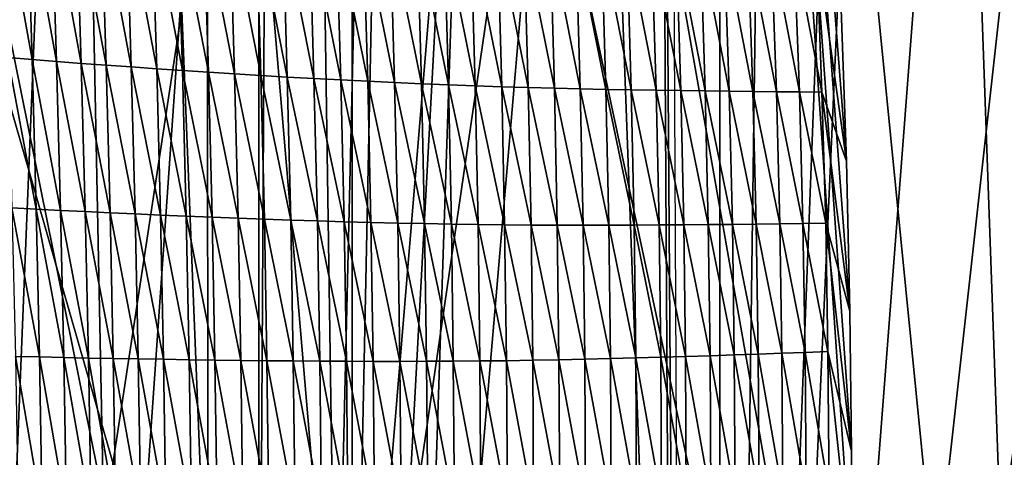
# Model space of a CAD drawing. Extents: x -54 to 446, y -6 to 1624.
# Tile 172 of 225: x -6.66 to 2.7, y 1591.18 to 1595.35. Entities that reach past the tile are written whole.
import ezdxf

# ---------------------------------------------------------------- set-up
doc = ezdxf.new("R2010")
doc.units = 0
doc.header["$LTSCALE"] = 46.933333
for name, color, linetype in [('1000', 7, 'CONTINUOUS'), ('1379', 7, 'CONTINUOUS'), ('1418', 7, 'CONTINUOUS'), ('1464', 7, 'CONTINUOUS'), ('1577', 7, 'CONTINUOUS'), ('893', 7, 'CONTINUOUS'), ('899', 7, 'CONTINUOUS'), ('900', 7, 'CONTINUOUS')]:
    doc.layers.add(name, color=color, linetype=linetype)

msp = doc.modelspace()

# ---------------------------------------------------------------- linework, layer by layer
at = {"layer": '1000', "color": 7, "linetype": 'CONTINUOUS'}
for points in [[(-4.1744, 1623.3989, -15.4458), (-3.3836, 1570.5, -15.6381), (-4.3881, 1586.6838, -15.3865), (-4.1744, 1623.3989, -15.4458)], [(-4.3881, 1606.1838, -15.3865), (-4.1744, 1623.3989, -15.4458), (-4.3881, 1586.6838, -15.3865), (-4.3881, 1606.1838, -15.3865)], [(-4.1744, 1623.3989, -15.4458), (-1.7853, 1618.5951, -15.9001), (-3.3836, 1570.5, -15.6381), (-4.1744, 1623.3989, -15.4458)], [(-3.3836, 1570.5, -15.6381), (-1.7853, 1618.5951, -15.9001), (-0.0005, 1570.5, -16), (-3.3836, 1570.5, -15.6381)], [(-1.7853, 1618.5951, -15.9001), (0.5839, 1613.8321, -15.9893), (-0.0005, 1570.5, -16), (-1.7853, 1618.5951, -15.9001)], [(0.5839, 1613.8321, -15.9893), (1.8827, 1612.5024, -15.8889), (-0.0005, 1570.5, -16), (0.5839, 1613.8321, -15.9893)], [(-0.0005, 1570.5, -16), (1.8827, 1612.5024, -15.8889), (3.3826, 1570.5, -15.6383), (-0.0005, 1570.5, -16)], [(1.8827, 1612.5024, -15.8889), (3.4842, 1612.1, -15.616), (3.3826, 1570.5, -15.6383), (1.8827, 1612.5024, -15.8889)], [(-8.2036, 1602.3502, -13.7368), (-4.3881, 1606.1838, -15.3865), (-5.5642, 1589.2931, -15.0013), (-8.2036, 1602.3502, -13.7368)], [(-5.5642, 1589.2931, -15.0013), (-4.3881, 1606.1838, -15.3865), (-4.3881, 1586.6838, -15.3865), (-5.5642, 1589.2931, -15.0013)], [(-8.4496, 1590.3453, -13.5869), (-8.2036, 1602.3502, -13.7368), (-5.5642, 1589.2931, -15.0013), (-8.4496, 1590.3453, -13.5869)]]:
    msp.add_3dface(points, dxfattribs=at)
at = {"layer": '1379', "color": 7, "linetype": 'CONTINUOUS'}
for points in [[(-5.8127, 1612.7334, 17.4236), (-7.5549, 1569.8057, 11.7864), (-6.7, 1615.1, 17.0082), (-5.8127, 1612.7334, 17.4236)], [(-4.0933, 1569.843, 13.9243), (-7.5549, 1569.8057, 11.7864), (-5.8127, 1612.7334, 17.4236), (-4.0933, 1569.843, 13.9243)], [(-3.1, 1611.5, 18.618), (-4.0933, 1569.843, 13.9243), (-5.8127, 1612.7334, 17.4236), (-3.1, 1611.5, 18.618)], [(-0.4004, 1588.2625, 16.6897), (-4.0933, 1569.843, 13.9243), (-0.5189, 1611.5, 19.1321), (-0.4004, 1588.2625, 16.6897)], [(-0.5189, 1611.5, 19.1321), (-4.0933, 1569.843, 13.9243), (-1.8312, 1611.5, 18.9461), (-0.5189, 1611.5, 19.1321)], [(-1.8312, 1611.5, 18.9461), (-4.0933, 1569.843, 13.9243), (-3.1, 1611.5, 18.618), (-1.8312, 1611.5, 18.9461)]]:
    msp.add_3dface(points, dxfattribs=at)
at = {"layer": '1418', "color": 7, "linetype": 'CONTINUOUS'}
for points in [[(-0.6573, 1617.9304, 22.8245), (-0.4855, 1589.0078, 19.7846), (-0.2327, 1558.041, 16.5298), (-0.6573, 1617.9304, 22.8245)], [(-0.6573, 1617.9304, 22.8245), (-0.2327, 1558.041, 16.5298), (19.4405, 1600.2624, 20.9675), (-0.6573, 1617.9304, 22.8245)], [(19.4405, 1600.2624, 20.9675), (-0.2327, 1558.041, 16.5298), (21.7845, 1586.9658, 19.5699), (19.4405, 1600.2624, 20.9675)]]:
    msp.add_3dface(points, dxfattribs=at)
at = {"layer": '1464', "color": 7, "linetype": 'CONTINUOUS'}
for points in [[(-0.4855, 1589.0078, 19.7846), (-0.6573, 1617.9304, 22.8245), (1.2574, 1590.0167, 19.9959), (-0.4855, 1589.0078, 19.7846)], [(1.2574, 1590.0167, 19.9959), (-0.6573, 1617.9304, 22.8245), (1.2514, 1591.2436, 20.1271), (1.2574, 1590.0167, 19.9959)], [(1.2514, 1591.2436, 20.1271), (-0.6573, 1617.9304, 22.8245), (1.2363, 1592.5737, 20.269), (1.2514, 1591.2436, 20.1271)], [(1.2363, 1592.5737, 20.269), (-0.6573, 1617.9304, 22.8245), (1.2032, 1594.0036, 20.4207), (1.2363, 1592.5737, 20.269)], [(1.2032, 1594.0036, 20.4207), (-0.6573, 1617.9304, 22.8245), (1.1515, 1595.4506, 20.5731), (1.2032, 1594.0036, 20.4207)]]:
    msp.add_3dface(points, dxfattribs=at)
at = {"layer": '1577', "color": 7, "linetype": 'CONTINUOUS'}
for points in [[(-6.5916, 1596.5008, 18.6009), (-6.8217, 1596.5251, 18.469), (-6.5442, 1594.9692, 18.4541), (-6.5916, 1596.5008, 18.6009)], [(-6.5442, 1594.9692, 18.4541), (-6.8217, 1596.5251, 18.469), (-6.7743, 1594.9882, 18.3225), (-6.5442, 1594.9692, 18.4541)], [(-6.3592, 1596.4771, 18.7284), (-6.5916, 1596.5008, 18.6009), (-6.3119, 1594.9507, 18.5813), (-6.3592, 1596.4771, 18.7284)], [(-6.3119, 1594.9507, 18.5813), (-6.5916, 1596.5008, 18.6009), (-6.5442, 1594.9692, 18.4541), (-6.3119, 1594.9507, 18.5813)], [(-6.1244, 1596.4541, 18.8518), (-6.3592, 1596.4771, 18.7284), (-6.0772, 1594.9328, 18.7045), (-6.1244, 1596.4541, 18.8518)], [(-6.0772, 1594.9328, 18.7045), (-6.3592, 1596.4771, 18.7284), (-6.3119, 1594.9507, 18.5813), (-6.0772, 1594.9328, 18.7045)], [(-5.8872, 1596.4315, 18.9714), (-6.1244, 1596.4541, 18.8518), (-5.8401, 1594.9153, 18.8239), (-5.8872, 1596.4315, 18.9714)], [(-5.8401, 1594.9153, 18.8239), (-6.1244, 1596.4541, 18.8518), (-6.0772, 1594.9328, 18.7045), (-5.8401, 1594.9153, 18.8239)], [(-5.6474, 1596.4094, 19.0875), (-5.8872, 1596.4315, 18.9714), (-5.6006, 1594.8982, 18.9399), (-5.6474, 1596.4094, 19.0875)], [(-5.6006, 1594.8982, 18.9399), (-5.8872, 1596.4315, 18.9714), (-5.8401, 1594.9153, 18.8239), (-5.6006, 1594.8982, 18.9399)], [(-5.405, 1596.3877, 19.2007), (-5.6474, 1596.4094, 19.0875), (-5.3585, 1594.8814, 19.0529), (-5.405, 1596.3877, 19.2007)], [(-5.3585, 1594.8814, 19.0529), (-5.6474, 1596.4094, 19.0875), (-5.6006, 1594.8982, 18.9399), (-5.3585, 1594.8814, 19.0529)], [(-5.16, 1596.3662, 19.3109), (-5.405, 1596.3877, 19.2007), (-5.1139, 1594.8649, 19.1629), (-5.16, 1596.3662, 19.3109)], [(-5.1139, 1594.8649, 19.1629), (-5.405, 1596.3877, 19.2007), (-5.3585, 1594.8814, 19.0529), (-5.1139, 1594.8649, 19.1629)], [(-4.9127, 1596.3452, 19.4181), (-5.16, 1596.3662, 19.3109), (-4.8671, 1594.8488, 19.2699), (-4.9127, 1596.3452, 19.4181)], [(-4.8671, 1594.8488, 19.2699), (-5.16, 1596.3662, 19.3109), (-5.1139, 1594.8649, 19.1629), (-4.8671, 1594.8488, 19.2699)], [(-4.6635, 1596.3246, 19.5223), (-4.9127, 1596.3452, 19.4181), (-4.6184, 1594.833, 19.3739), (-4.6635, 1596.3246, 19.5223)], [(-4.6184, 1594.833, 19.3739), (-4.9127, 1596.3452, 19.4181), (-4.8671, 1594.8488, 19.2699), (-4.6184, 1594.833, 19.3739)], [(-4.4126, 1596.3044, 19.6232), (-4.6635, 1596.3246, 19.5223), (-4.368, 1594.8176, 19.4746), (-4.4126, 1596.3044, 19.6232)], [(-4.368, 1594.8176, 19.4746), (-4.6635, 1596.3246, 19.5223), (-4.6184, 1594.833, 19.3739), (-4.368, 1594.8176, 19.4746)], [(-4.16, 1596.2848, 19.7202), (-4.4126, 1596.3044, 19.6232), (-4.116, 1594.8028, 19.5714), (-4.16, 1596.2848, 19.7202)], [(-4.116, 1594.8028, 19.5714), (-4.4126, 1596.3044, 19.6232), (-4.368, 1594.8176, 19.4746), (-4.116, 1594.8028, 19.5714)], [(-3.9059, 1596.2659, 19.8124), (-4.16, 1596.2848, 19.7202), (-3.8624, 1594.7885, 19.6635), (-3.9059, 1596.2659, 19.8124)], [(-3.8624, 1594.7885, 19.6635), (-4.16, 1596.2848, 19.7202), (-4.116, 1594.8028, 19.5714), (-3.8624, 1594.7885, 19.6635)], [(-3.6504, 1596.2478, 19.8992), (-3.9059, 1596.2659, 19.8124), (-3.6074, 1594.775, 19.7502), (-3.6504, 1596.2478, 19.8992)], [(-3.6074, 1594.775, 19.7502), (-3.9059, 1596.2659, 19.8124), (-3.8624, 1594.7885, 19.6635), (-3.6074, 1594.775, 19.7502)], [(-3.3939, 1596.2305, 19.9805), (-3.6504, 1596.2478, 19.8992), (-3.3513, 1594.7623, 19.8314), (-3.3939, 1596.2305, 19.9805)], [(-3.3513, 1594.7623, 19.8314), (-3.6504, 1596.2478, 19.8992), (-3.6074, 1594.775, 19.7502), (-3.3513, 1594.7623, 19.8314)], [(-3.1371, 1596.2141, 20.0568), (-3.3939, 1596.2305, 19.9805), (-3.095, 1594.7503, 19.9076), (-3.1371, 1596.2141, 20.0568)], [(-3.095, 1594.7503, 19.9076), (-3.3939, 1596.2305, 19.9805), (-3.3513, 1594.7623, 19.8314), (-3.095, 1594.7503, 19.9076)], [(-2.8808, 1596.1984, 20.1285), (-3.1371, 1596.2141, 20.0568), (-2.8391, 1594.7391, 19.9794), (-2.8808, 1596.1984, 20.1285)], [(-2.8391, 1594.7391, 19.9794), (-3.1371, 1596.2141, 20.0568), (-3.095, 1594.7503, 19.9076), (-2.8391, 1594.7391, 19.9794)], [(-2.6254, 1596.1835, 20.1957), (-2.8808, 1596.1984, 20.1285), (-2.5839, 1594.7285, 20.0465), (-2.6254, 1596.1835, 20.1957)], [(-2.5839, 1594.7285, 20.0465), (-2.8808, 1596.1984, 20.1285), (-2.8391, 1594.7391, 19.9794), (-2.5839, 1594.7285, 20.0465)], [(-2.371, 1596.1695, 20.2568), (-2.6254, 1596.1835, 20.1957), (-2.3296, 1594.7189, 20.1078), (-2.371, 1596.1695, 20.2568)], [(-2.3296, 1594.7189, 20.1078), (-2.6254, 1596.1835, 20.1957), (-2.5839, 1594.7285, 20.0465), (-2.3296, 1594.7189, 20.1078)], [(-2.1177, 1596.1567, 20.311), (-2.371, 1596.1695, 20.2568), (-2.0764, 1594.7103, 20.162), (-2.1177, 1596.1567, 20.311)], [(-2.0764, 1594.7103, 20.162), (-2.371, 1596.1695, 20.2568), (-2.3296, 1594.7189, 20.1078), (-2.0764, 1594.7103, 20.162)], [(-1.8662, 1596.1451, 20.3577), (-2.1177, 1596.1567, 20.311), (-1.8249, 1594.7028, 20.209), (-1.8662, 1596.1451, 20.3577)], [(-1.8249, 1594.7028, 20.209), (-2.1177, 1596.1567, 20.311), (-2.0764, 1594.7103, 20.162), (-1.8249, 1594.7028, 20.209)], [(-1.6171, 1596.1344, 20.3981), (-1.8662, 1596.1451, 20.3577), (-1.5755, 1594.6963, 20.2496), (-1.6171, 1596.1344, 20.3981)], [(-1.5755, 1594.6963, 20.2496), (-1.8662, 1596.1451, 20.3577), (-1.8249, 1594.7028, 20.209), (-1.5755, 1594.6963, 20.2496)], [(-1.3708, 1596.1246, 20.4336), (-1.6171, 1596.1344, 20.3981), (-1.329, 1594.6906, 20.2854), (-1.3708, 1596.1246, 20.4336)], [(-1.329, 1594.6906, 20.2854), (-1.6171, 1596.1344, 20.3981), (-1.5755, 1594.6963, 20.2496), (-1.329, 1594.6906, 20.2854)], [(-1.1277, 1596.1155, 20.4653), (-1.3708, 1596.1246, 20.4336), (-1.0853, 1594.6854, 20.3174), (-1.1277, 1596.1155, 20.4653)], [(-1.0853, 1594.6854, 20.3174), (-1.3708, 1596.1246, 20.4336), (-1.329, 1594.6906, 20.2854), (-1.0853, 1594.6854, 20.3174)], [(-0.8877, 1596.107, 20.4936), (-1.1277, 1596.1155, 20.4653), (-0.8447, 1594.6809, 20.3459), (-0.8877, 1596.107, 20.4936)], [(-0.8447, 1594.6809, 20.3459), (-1.1277, 1596.1155, 20.4653), (-1.0853, 1594.6854, 20.3174), (-0.8447, 1594.6809, 20.3459)], [(-0.6508, 1596.0991, 20.5188), (-0.8877, 1596.107, 20.4936), (-0.607, 1594.6768, 20.3713), (-0.6508, 1596.0991, 20.5188)], [(-0.607, 1594.6768, 20.3713), (-0.8877, 1596.107, 20.4936), (-0.8447, 1594.6809, 20.3459), (-0.607, 1594.6768, 20.3713)], [(-0.417, 1596.0917, 20.5408), (-0.6508, 1596.0991, 20.5188), (-0.3723, 1594.6732, 20.3936), (-0.417, 1596.0917, 20.5408)], [(-0.3723, 1594.6732, 20.3936), (-0.6508, 1596.0991, 20.5188), (-0.607, 1594.6768, 20.3713), (-0.3723, 1594.6732, 20.3936)], [(-0.1864, 1596.0848, 20.5599), (-0.417, 1596.0917, 20.5408), (-0.1405, 1594.6701, 20.4128), (-0.1864, 1596.0848, 20.5599)], [(-0.1405, 1594.6701, 20.4128), (-0.417, 1596.0917, 20.5408), (-0.3723, 1594.6732, 20.3936), (-0.1405, 1594.6701, 20.4128)], [(0.0411, 1596.0783, 20.5762), (-0.1864, 1596.0848, 20.5599), (0.0882, 1594.6673, 20.4293), (0.0411, 1596.0783, 20.5762)], [(0.0882, 1594.6673, 20.4293), (-0.1864, 1596.0848, 20.5599), (-0.1405, 1594.6701, 20.4128), (0.0882, 1594.6673, 20.4293)], [(0.2652, 1596.0722, 20.5901), (0.0411, 1596.0783, 20.5762), (0.3138, 1594.6649, 20.4433), (0.2652, 1596.0722, 20.5901)], [(0.3138, 1594.6649, 20.4433), (0.0411, 1596.0783, 20.5762), (0.0882, 1594.6673, 20.4293), (0.3138, 1594.6649, 20.4433)], [(0.4859, 1596.0663, 20.6019), (0.2652, 1596.0722, 20.5901), (0.5361, 1594.6626, 20.4553), (0.4859, 1596.0663, 20.6019)], [(0.5361, 1594.6626, 20.4553), (0.2652, 1596.0722, 20.5901), (0.3138, 1594.6649, 20.4433), (0.5361, 1594.6626, 20.4553)], [(0.7031, 1596.0606, 20.6125), (0.4859, 1596.0663, 20.6019), (0.755, 1594.6605, 20.466), (0.7031, 1596.0606, 20.6125)], [(0.755, 1594.6605, 20.466), (0.4859, 1596.0663, 20.6019), (0.5361, 1594.6626, 20.4553), (0.755, 1594.6605, 20.466)], [(0.9165, 1596.0549, 20.6233), (0.7031, 1596.0606, 20.6125), (0.9703, 1594.6583, 20.4769), (0.9165, 1596.0549, 20.6233)], [(0.9703, 1594.6583, 20.4769), (0.7031, 1596.0606, 20.6125), (0.755, 1594.6605, 20.466), (0.9703, 1594.6583, 20.4769)], [(1.2032, 1594.0036, 20.4207), (1.1515, 1595.4506, 20.5731), (0.9165, 1596.0549, 20.6233), (1.2032, 1594.0036, 20.4207)], [(1.2032, 1594.0036, 20.4207), (0.9165, 1596.0549, 20.6233), (0.9703, 1594.6583, 20.4769), (1.2032, 1594.0036, 20.4207)], [(-6.5442, 1594.9692, 18.4541), (-6.7743, 1594.9882, 18.3225), (-6.5055, 1593.5452, 18.3164), (-6.5442, 1594.9692, 18.4541)], [(-6.5055, 1593.5452, 18.3164), (-6.7743, 1594.9882, 18.3225), (-6.7353, 1593.5576, 18.1849), (-6.5055, 1593.5452, 18.3164)], [(-6.3119, 1594.9507, 18.5813), (-6.5442, 1594.9692, 18.4541), (-6.2735, 1593.5333, 18.4435), (-6.3119, 1594.9507, 18.5813)], [(-6.2735, 1593.5333, 18.4435), (-6.5442, 1594.9692, 18.4541), (-6.5055, 1593.5452, 18.3164), (-6.2735, 1593.5333, 18.4435)], [(-6.0772, 1594.9328, 18.7045), (-6.3119, 1594.9507, 18.5813), (-6.0391, 1593.5218, 18.5666), (-6.0772, 1594.9328, 18.7045)], [(-6.0391, 1593.5218, 18.5666), (-6.3119, 1594.9507, 18.5813), (-6.2735, 1593.5333, 18.4435), (-6.0391, 1593.5218, 18.5666)], [(-5.8401, 1594.9153, 18.8239), (-6.0772, 1594.9328, 18.7045), (-5.8025, 1593.5108, 18.686), (-5.8401, 1594.9153, 18.8239)], [(-5.8025, 1593.5108, 18.686), (-6.0772, 1594.9328, 18.7045), (-6.0391, 1593.5218, 18.5666), (-5.8025, 1593.5108, 18.686)], [(-5.6006, 1594.8982, 18.9399), (-5.8401, 1594.9153, 18.8239), (-5.5635, 1593.5001, 18.8021), (-5.6006, 1594.8982, 18.9399)], [(-5.5635, 1593.5001, 18.8021), (-5.8401, 1594.9153, 18.8239), (-5.8025, 1593.5108, 18.686), (-5.5635, 1593.5001, 18.8021)], [(-5.3585, 1594.8814, 19.0529), (-5.6006, 1594.8982, 18.9399), (-5.322, 1593.4897, 18.915), (-5.3585, 1594.8814, 19.0529)], [(-5.322, 1593.4897, 18.915), (-5.6006, 1594.8982, 18.9399), (-5.5635, 1593.5001, 18.8021), (-5.322, 1593.4897, 18.915)], [(-5.1139, 1594.8649, 19.1629), (-5.3585, 1594.8814, 19.0529), (-5.078, 1593.4795, 19.025), (-5.1139, 1594.8649, 19.1629)], [(-5.078, 1593.4795, 19.025), (-5.3585, 1594.8814, 19.0529), (-5.322, 1593.4897, 18.915), (-5.078, 1593.4795, 19.025)], [(-4.8671, 1594.8488, 19.2699), (-5.1139, 1594.8649, 19.1629), (-4.832, 1593.4696, 19.132), (-4.8671, 1594.8488, 19.2699)], [(-4.832, 1593.4696, 19.132), (-5.1139, 1594.8649, 19.1629), (-5.078, 1593.4795, 19.025), (-4.832, 1593.4696, 19.132)], [(-4.6184, 1594.833, 19.3739), (-4.8671, 1594.8488, 19.2699), (-4.584, 1593.46, 19.236), (-4.6184, 1594.833, 19.3739)], [(-4.584, 1593.46, 19.236), (-4.8671, 1594.8488, 19.2699), (-4.832, 1593.4696, 19.132), (-4.584, 1593.46, 19.236)], [(-4.368, 1594.8176, 19.4746), (-4.6184, 1594.833, 19.3739), (-4.3344, 1593.4508, 19.3366), (-4.368, 1594.8176, 19.4746)], [(-4.3344, 1593.4508, 19.3366), (-4.6184, 1594.833, 19.3739), (-4.584, 1593.46, 19.236), (-4.3344, 1593.4508, 19.3366)], [(-4.116, 1594.8028, 19.5714), (-4.368, 1594.8176, 19.4746), (-4.0832, 1593.442, 19.4333), (-4.116, 1594.8028, 19.5714)], [(-4.0832, 1593.442, 19.4333), (-4.368, 1594.8176, 19.4746), (-4.3344, 1593.4508, 19.3366), (-4.0832, 1593.442, 19.4333)], [(-3.8624, 1594.7885, 19.6635), (-4.116, 1594.8028, 19.5714), (-3.8304, 1593.4338, 19.5254), (-3.8624, 1594.7885, 19.6635)], [(-3.8304, 1593.4338, 19.5254), (-4.116, 1594.8028, 19.5714), (-4.0832, 1593.442, 19.4333), (-3.8304, 1593.4338, 19.5254)], [(-3.6074, 1594.775, 19.7502), (-3.8624, 1594.7885, 19.6635), (-3.5761, 1593.4263, 19.6121), (-3.6074, 1594.775, 19.7502)], [(-3.5761, 1593.4263, 19.6121), (-3.8624, 1594.7885, 19.6635), (-3.8304, 1593.4338, 19.5254), (-3.5761, 1593.4263, 19.6121)], [(-3.3513, 1594.7623, 19.8314), (-3.6074, 1594.775, 19.7502), (-3.3208, 1593.4195, 19.6934), (-3.3513, 1594.7623, 19.8314)], [(-3.3208, 1593.4195, 19.6934), (-3.6074, 1594.775, 19.7502), (-3.5761, 1593.4263, 19.6121), (-3.3208, 1593.4195, 19.6934)], [(-3.095, 1594.7503, 19.9076), (-3.3513, 1594.7623, 19.8314), (-3.0652, 1593.4134, 19.7698), (-3.095, 1594.7503, 19.9076)], [(-3.0652, 1593.4134, 19.7698), (-3.3513, 1594.7623, 19.8314), (-3.3208, 1593.4195, 19.6934), (-3.0652, 1593.4134, 19.7698)], [(-2.8391, 1594.7391, 19.9794), (-3.095, 1594.7503, 19.9076), (-2.8099, 1593.4079, 19.8417), (-2.8391, 1594.7391, 19.9794)], [(-2.8099, 1593.4079, 19.8417), (-3.095, 1594.7503, 19.9076), (-3.0652, 1593.4134, 19.7698), (-2.8099, 1593.4079, 19.8417)], [(-2.5839, 1594.7285, 20.0465), (-2.8391, 1594.7391, 19.9794), (-2.5554, 1593.4032, 19.909), (-2.5839, 1594.7285, 20.0465)], [(-2.5554, 1593.4032, 19.909), (-2.8391, 1594.7391, 19.9794), (-2.8099, 1593.4079, 19.8417), (-2.5554, 1593.4032, 19.909)], [(-2.3296, 1594.7189, 20.1078), (-2.5839, 1594.7285, 20.0465), (-2.3015, 1593.3992, 19.9705), (-2.3296, 1594.7189, 20.1078)], [(-2.3015, 1593.3992, 19.9705), (-2.5839, 1594.7285, 20.0465), (-2.5554, 1593.4032, 19.909), (-2.3015, 1593.3992, 19.9705)], [(-2.0764, 1594.7103, 20.162), (-2.3296, 1594.7189, 20.1078), (-2.0487, 1593.3962, 20.0252), (-2.0764, 1594.7103, 20.162)], [(-2.0487, 1593.3962, 20.0252), (-2.3296, 1594.7189, 20.1078), (-2.3015, 1593.3992, 19.9705), (-2.0487, 1593.3962, 20.0252)], [(-1.8249, 1594.7028, 20.209), (-2.0764, 1594.7103, 20.162), (-1.7974, 1593.3943, 20.0725), (-1.8249, 1594.7028, 20.209)], [(-1.7974, 1593.3943, 20.0725), (-2.0764, 1594.7103, 20.162), (-2.0487, 1593.3962, 20.0252), (-1.7974, 1593.3943, 20.0725)], [(-1.5755, 1594.6963, 20.2496), (-1.8249, 1594.7028, 20.209), (-1.5483, 1593.3932, 20.1137), (-1.5755, 1594.6963, 20.2496)], [(-1.5483, 1593.3932, 20.1137), (-1.8249, 1594.7028, 20.209), (-1.7974, 1593.3943, 20.0725), (-1.5483, 1593.3932, 20.1137)], [(-1.329, 1594.6906, 20.2854), (-1.5755, 1594.6963, 20.2496), (-1.3017, 1593.3928, 20.15), (-1.329, 1594.6906, 20.2854)], [(-1.3017, 1593.3928, 20.15), (-1.5755, 1594.6963, 20.2496), (-1.5483, 1593.3932, 20.1137), (-1.3017, 1593.3928, 20.15)], [(-1.0853, 1594.6854, 20.3174), (-1.329, 1594.6906, 20.2854), (-1.058, 1593.393, 20.1824), (-1.0853, 1594.6854, 20.3174)], [(-1.058, 1593.393, 20.1824), (-1.329, 1594.6906, 20.2854), (-1.3017, 1593.3928, 20.15), (-1.058, 1593.393, 20.1824)], [(-0.8447, 1594.6809, 20.3459), (-1.0853, 1594.6854, 20.3174), (-0.817, 1593.3938, 20.2115), (-0.8447, 1594.6809, 20.3459)], [(-0.817, 1593.3938, 20.2115), (-1.0853, 1594.6854, 20.3174), (-1.058, 1593.393, 20.1824), (-0.817, 1593.3938, 20.2115)], [(-0.607, 1594.6768, 20.3713), (-0.8447, 1594.6809, 20.3459), (-0.5789, 1593.3949, 20.2374), (-0.607, 1594.6768, 20.3713)], [(-0.5789, 1593.3949, 20.2374), (-0.8447, 1594.6809, 20.3459), (-0.817, 1593.3938, 20.2115), (-0.5789, 1593.3949, 20.2374)], [(-0.3723, 1594.6732, 20.3936), (-0.607, 1594.6768, 20.3713), (-0.3436, 1593.3965, 20.2601), (-0.3723, 1594.6732, 20.3936)], [(-0.3436, 1593.3965, 20.2601), (-0.607, 1594.6768, 20.3713), (-0.5789, 1593.3949, 20.2374), (-0.3436, 1593.3965, 20.2601)], [(-0.1405, 1594.6701, 20.4128), (-0.3723, 1594.6732, 20.3936), (-0.111, 1593.3985, 20.2797), (-0.1405, 1594.6701, 20.4128)], [(-0.111, 1593.3985, 20.2797), (-0.3723, 1594.6732, 20.3936), (-0.3436, 1593.3965, 20.2601), (-0.111, 1593.3985, 20.2797)], [(0.0882, 1594.6673, 20.4293), (-0.1405, 1594.6701, 20.4128), (0.1186, 1593.4008, 20.2965), (0.0882, 1594.6673, 20.4293)], [(0.1186, 1593.4008, 20.2965), (-0.1405, 1594.6701, 20.4128), (-0.111, 1593.3985, 20.2797), (0.1186, 1593.4008, 20.2965)], [(0.3138, 1594.6649, 20.4433), (0.0882, 1594.6673, 20.4293), (0.3453, 1593.4034, 20.3109), (0.3138, 1594.6649, 20.4433)], [(0.3453, 1593.4034, 20.3109), (0.0882, 1594.6673, 20.4293), (0.1186, 1593.4008, 20.2965), (0.3453, 1593.4034, 20.3109)], [(0.5361, 1594.6626, 20.4553), (0.3138, 1594.6649, 20.4433), (0.5688, 1593.4062, 20.3232), (0.5361, 1594.6626, 20.4553)], [(0.5688, 1593.4062, 20.3232), (0.3138, 1594.6649, 20.4433), (0.3453, 1593.4034, 20.3109), (0.5688, 1593.4062, 20.3232)], [(0.755, 1594.6605, 20.466), (0.5361, 1594.6626, 20.4553), (0.7891, 1593.409, 20.3342), (0.755, 1594.6605, 20.466)], [(0.7891, 1593.409, 20.3342), (0.5361, 1594.6626, 20.4553), (0.5688, 1593.4062, 20.3232), (0.7891, 1593.409, 20.3342)], [(0.9703, 1594.6583, 20.4769), (0.755, 1594.6605, 20.466), (1.006, 1593.4117, 20.3454), (0.9703, 1594.6583, 20.4769)], [(1.006, 1593.4117, 20.3454), (0.755, 1594.6605, 20.466), (0.7891, 1593.409, 20.3342), (1.006, 1593.4117, 20.3454)], [(1.2363, 1592.5737, 20.269), (1.2032, 1594.0036, 20.4207), (0.9703, 1594.6583, 20.4769), (1.2363, 1592.5737, 20.269)], [(1.2363, 1592.5737, 20.269), (0.9703, 1594.6583, 20.4769), (1.006, 1593.4117, 20.3454), (1.2363, 1592.5737, 20.269)], [(-6.5055, 1593.5452, 18.3164), (-6.7353, 1593.5576, 18.1849), (-6.4738, 1592.1387, 18.179), (-6.5055, 1593.5452, 18.3164)], [(-6.4738, 1592.1387, 18.179), (-6.7353, 1593.5576, 18.1849), (-6.7031, 1592.1443, 18.0477), (-6.4738, 1592.1387, 18.179)], [(-6.2735, 1593.5333, 18.4435), (-6.5055, 1593.5452, 18.3164), (-6.2422, 1592.1336, 18.3061), (-6.2735, 1593.5333, 18.4435)], [(-6.2422, 1592.1336, 18.3061), (-6.5055, 1593.5452, 18.3164), (-6.4738, 1592.1387, 18.179), (-6.2422, 1592.1336, 18.3061)], [(-6.0391, 1593.5218, 18.5666), (-6.2735, 1593.5333, 18.4435), (-6.0085, 1592.1289, 18.4292), (-6.0391, 1593.5218, 18.5666)], [(-6.0085, 1592.1289, 18.4292), (-6.2735, 1593.5333, 18.4435), (-6.2422, 1592.1336, 18.3061), (-6.0085, 1592.1289, 18.4292)], [(-5.8025, 1593.5108, 18.686), (-6.0391, 1593.5218, 18.5666), (-5.7725, 1592.1245, 18.5487), (-5.8025, 1593.5108, 18.686)], [(-5.7725, 1592.1245, 18.5487), (-6.0391, 1593.5218, 18.5666), (-6.0085, 1592.1289, 18.4292), (-5.7725, 1592.1245, 18.5487)], [(-5.5635, 1593.5001, 18.8021), (-5.8025, 1593.5108, 18.686), (-5.5341, 1592.1204, 18.6647), (-5.5635, 1593.5001, 18.8021)], [(-5.5341, 1592.1204, 18.6647), (-5.8025, 1593.5108, 18.686), (-5.7725, 1592.1245, 18.5487), (-5.5341, 1592.1204, 18.6647)], [(-5.322, 1593.4897, 18.915), (-5.5635, 1593.5001, 18.8021), (-5.2934, 1592.1165, 18.7777), (-5.322, 1593.4897, 18.915)], [(-5.2934, 1592.1165, 18.7777), (-5.5635, 1593.5001, 18.8021), (-5.5341, 1592.1204, 18.6647), (-5.2934, 1592.1165, 18.7777)], [(-5.078, 1593.4795, 19.025), (-5.322, 1593.4897, 18.915), (-5.0503, 1592.1129, 18.8877), (-5.078, 1593.4795, 19.025)], [(-5.0503, 1592.1129, 18.8877), (-5.322, 1593.4897, 18.915), (-5.2934, 1592.1165, 18.7777), (-5.0503, 1592.1129, 18.8877)], [(-4.832, 1593.4696, 19.132), (-5.078, 1593.4795, 19.025), (-4.8052, 1592.1094, 18.9947), (-4.832, 1593.4696, 19.132)], [(-4.8052, 1592.1094, 18.9947), (-5.078, 1593.4795, 19.025), (-5.0503, 1592.1129, 18.8877), (-4.8052, 1592.1094, 18.9947)], [(-4.584, 1593.46, 19.236), (-4.832, 1593.4696, 19.132), (-4.5582, 1592.1063, 19.0986), (-4.584, 1593.46, 19.236)], [(-4.5582, 1592.1063, 19.0986), (-4.832, 1593.4696, 19.132), (-4.8052, 1592.1094, 18.9947), (-4.5582, 1592.1063, 19.0986)], [(-4.3344, 1593.4508, 19.3366), (-4.584, 1593.46, 19.236), (-4.3095, 1592.1034, 19.1991), (-4.3344, 1593.4508, 19.3366)], [(-4.3095, 1592.1034, 19.1991), (-4.584, 1593.46, 19.236), (-4.5582, 1592.1063, 19.0986), (-4.3095, 1592.1034, 19.1991)], [(-4.0832, 1593.442, 19.4333), (-4.3344, 1593.4508, 19.3366), (-4.0593, 1592.101, 19.2958), (-4.0832, 1593.442, 19.4333)], [(-4.0593, 1592.101, 19.2958), (-4.3344, 1593.4508, 19.3366), (-4.3095, 1592.1034, 19.1991), (-4.0593, 1592.101, 19.2958)], [(-3.8304, 1593.4338, 19.5254), (-4.0832, 1593.442, 19.4333), (-3.8075, 1592.0991, 19.3878), (-3.8304, 1593.4338, 19.5254)], [(-3.8075, 1592.0991, 19.3878), (-4.0832, 1593.442, 19.4333), (-4.0593, 1592.101, 19.2958), (-3.8075, 1592.0991, 19.3878)], [(-3.5761, 1593.4263, 19.6121), (-3.8304, 1593.4338, 19.5254), (-3.5542, 1592.0978, 19.4746), (-3.5761, 1593.4263, 19.6121)], [(-3.5542, 1592.0978, 19.4746), (-3.8304, 1593.4338, 19.5254), (-3.8075, 1592.0991, 19.3878), (-3.5542, 1592.0978, 19.4746)], [(-3.3208, 1593.4195, 19.6934), (-3.5761, 1593.4263, 19.6121), (-3.2999, 1592.0971, 19.556), (-3.3208, 1593.4195, 19.6934)], [(-3.2999, 1592.0971, 19.556), (-3.5761, 1593.4263, 19.6121), (-3.5542, 1592.0978, 19.4746), (-3.2999, 1592.0971, 19.556)], [(-3.0652, 1593.4134, 19.7698), (-3.3208, 1593.4195, 19.6934), (-3.0453, 1592.0971, 19.6326), (-3.0652, 1593.4134, 19.7698)], [(-3.0453, 1592.0971, 19.6326), (-3.3208, 1593.4195, 19.6934), (-3.2999, 1592.0971, 19.556), (-3.0453, 1592.0971, 19.6326)], [(-2.8099, 1593.4079, 19.8417), (-3.0652, 1593.4134, 19.7698), (-2.7909, 1592.0976, 19.7047), (-2.8099, 1593.4079, 19.8417)], [(-2.7909, 1592.0976, 19.7047), (-3.0652, 1593.4134, 19.7698), (-3.0453, 1592.0971, 19.6326), (-2.7909, 1592.0976, 19.7047)], [(-2.5554, 1593.4032, 19.909), (-2.8099, 1593.4079, 19.8417), (-2.5371, 1592.0988, 19.7723), (-2.5554, 1593.4032, 19.909)], [(-2.5371, 1592.0988, 19.7723), (-2.8099, 1593.4079, 19.8417), (-2.7909, 1592.0976, 19.7047), (-2.5371, 1592.0988, 19.7723)], [(-2.3015, 1593.3992, 19.9705), (-2.5554, 1593.4032, 19.909), (-2.284, 1592.1007, 19.8341), (-2.3015, 1593.3992, 19.9705)], [(-2.284, 1592.1007, 19.8341), (-2.5554, 1593.4032, 19.909), (-2.5371, 1592.0988, 19.7723), (-2.284, 1592.1007, 19.8341)], [(-2.0487, 1593.3962, 20.0252), (-2.3015, 1593.3992, 19.9705), (-2.0318, 1592.1035, 19.8891), (-2.0487, 1593.3962, 20.0252)], [(-2.0318, 1592.1035, 19.8891), (-2.3015, 1593.3992, 19.9705), (-2.284, 1592.1007, 19.8341), (-2.0318, 1592.1035, 19.8891)], [(-1.7974, 1593.3943, 20.0725), (-2.0487, 1593.3962, 20.0252), (-1.7811, 1592.1073, 19.937), (-1.7974, 1593.3943, 20.0725)], [(-1.7811, 1592.1073, 19.937), (-2.0487, 1593.3962, 20.0252), (-2.0318, 1592.1035, 19.8891), (-1.7811, 1592.1073, 19.937)], [(-1.5483, 1593.3932, 20.1137), (-1.7974, 1593.3943, 20.0725), (-1.5324, 1592.1119, 19.9788), (-1.5483, 1593.3932, 20.1137)], [(-1.5324, 1592.1119, 19.9788), (-1.7974, 1593.3943, 20.0725), (-1.7811, 1592.1073, 19.937), (-1.5324, 1592.1119, 19.9788)], [(-1.3017, 1593.3928, 20.15), (-1.5483, 1593.3932, 20.1137), (-1.2861, 1592.1172, 20.0157), (-1.3017, 1593.3928, 20.15)], [(-1.2861, 1592.1172, 20.0157), (-1.5483, 1593.3932, 20.1137), (-1.5324, 1592.1119, 19.9788), (-1.2861, 1592.1172, 20.0157)], [(-1.058, 1593.393, 20.1824), (-1.3017, 1593.3928, 20.15), (-1.0425, 1592.1229, 20.0488), (-1.058, 1593.393, 20.1824)], [(-1.0425, 1592.1229, 20.0488), (-1.3017, 1593.3928, 20.15), (-1.2861, 1592.1172, 20.0157), (-1.0425, 1592.1229, 20.0488)], [(-0.817, 1593.3938, 20.2115), (-1.058, 1593.393, 20.1824), (-0.8015, 1592.1291, 20.0785), (-0.817, 1593.3938, 20.2115)], [(-0.8015, 1592.1291, 20.0785), (-1.058, 1593.393, 20.1824), (-1.0425, 1592.1229, 20.0488), (-0.8015, 1592.1291, 20.0785)], [(-0.5789, 1593.3949, 20.2374), (-0.817, 1593.3938, 20.2115), (-0.5632, 1592.1358, 20.1049), (-0.5789, 1593.3949, 20.2374)], [(-0.5632, 1592.1358, 20.1049), (-0.817, 1593.3938, 20.2115), (-0.8015, 1592.1291, 20.0785), (-0.5632, 1592.1358, 20.1049)], [(-0.3436, 1593.3965, 20.2601), (-0.5789, 1593.3949, 20.2374), (-0.3276, 1592.1427, 20.1281), (-0.3436, 1593.3965, 20.2601)], [(-0.3276, 1592.1427, 20.1281), (-0.5789, 1593.3949, 20.2374), (-0.5632, 1592.1358, 20.1049), (-0.3276, 1592.1427, 20.1281)], [(-0.111, 1593.3985, 20.2797), (-0.3436, 1593.3965, 20.2601), (-0.0945, 1592.1501, 20.1482), (-0.111, 1593.3985, 20.2797)], [(-0.0945, 1592.1501, 20.1482), (-0.3436, 1593.3965, 20.2601), (-0.3276, 1592.1427, 20.1281), (-0.0945, 1592.1501, 20.1482)], [(0.1186, 1593.4008, 20.2965), (-0.111, 1593.3985, 20.2797), (0.1358, 1592.1577, 20.1654), (0.1186, 1593.4008, 20.2965)], [(0.1358, 1592.1577, 20.1654), (-0.111, 1593.3985, 20.2797), (-0.0945, 1592.1501, 20.1482), (0.1358, 1592.1577, 20.1654)], [(0.3453, 1593.4034, 20.3109), (0.1186, 1593.4008, 20.2965), (0.3632, 1592.1655, 20.1802), (0.3453, 1593.4034, 20.3109)], [(0.3632, 1592.1655, 20.1802), (0.1186, 1593.4008, 20.2965), (0.1358, 1592.1577, 20.1654), (0.3632, 1592.1655, 20.1802)], [(0.5688, 1593.4062, 20.3232), (0.3453, 1593.4034, 20.3109), (0.5877, 1592.1735, 20.1929), (0.5688, 1593.4062, 20.3232)], [(0.5877, 1592.1735, 20.1929), (0.3453, 1593.4034, 20.3109), (0.3632, 1592.1655, 20.1802), (0.5877, 1592.1735, 20.1929)], [(0.7891, 1593.409, 20.3342), (0.5688, 1593.4062, 20.3232), (0.8091, 1592.1815, 20.2042), (0.7891, 1593.409, 20.3342)], [(0.8091, 1592.1815, 20.2042), (0.5688, 1593.4062, 20.3232), (0.5877, 1592.1735, 20.1929), (0.8091, 1592.1815, 20.2042)], [(1.006, 1593.4117, 20.3454), (0.7891, 1593.409, 20.3342), (1.0272, 1592.1893, 20.2157), (1.006, 1593.4117, 20.3454)], [(1.0272, 1592.1893, 20.2157), (0.7891, 1593.409, 20.3342), (0.8091, 1592.1815, 20.2042), (1.0272, 1592.1893, 20.2157)], [(1.2514, 1591.2436, 20.1271), (1.2363, 1592.5737, 20.269), (1.006, 1593.4117, 20.3454), (1.2514, 1591.2436, 20.1271)], [(1.2514, 1591.2436, 20.1271), (1.006, 1593.4117, 20.3454), (1.0272, 1592.1893, 20.2157), (1.2514, 1591.2436, 20.1271)], [(-6.4738, 1592.1387, 18.179), (-6.7031, 1592.1443, 18.0477), (-6.4472, 1590.6504, 18.0323), (-6.4738, 1592.1387, 18.179)], [(-6.4472, 1590.6504, 18.0323), (-6.7031, 1592.1443, 18.0477), (-6.676, 1590.6503, 17.9013), (-6.4472, 1590.6504, 18.0323)], [(-6.2422, 1592.1336, 18.3061), (-6.4738, 1592.1387, 18.179), (-6.2163, 1590.651, 18.1593), (-6.2422, 1592.1336, 18.3061)], [(-6.2163, 1590.651, 18.1593), (-6.4738, 1592.1387, 18.179), (-6.4472, 1590.6504, 18.0323), (-6.2163, 1590.651, 18.1593)], [(-0.3276, 1592.1427, 20.1281), (-0.5632, 1592.1358, 20.1049), (-0.3207, 1590.7809, 19.9841), (-0.3276, 1592.1427, 20.1281)], [(-0.0945, 1592.1501, 20.1482), (-0.3276, 1592.1427, 20.1281), (-0.0874, 1590.7925, 20.0046), (-0.0945, 1592.1501, 20.1482)], [(-0.0874, 1590.7925, 20.0046), (-0.3276, 1592.1427, 20.1281), (-0.3207, 1590.7809, 19.9841), (-0.0874, 1590.7925, 20.0046)], [(0.1358, 1592.1577, 20.1654), (-0.0945, 1592.1501, 20.1482), (0.1433, 1590.8044, 20.0222), (0.1358, 1592.1577, 20.1654)], [(0.1433, 1590.8044, 20.0222), (-0.0945, 1592.1501, 20.1482), (-0.0874, 1590.7925, 20.0046), (0.1433, 1590.8044, 20.0222)], [(0.3632, 1592.1655, 20.1802), (0.1358, 1592.1577, 20.1654), (0.3714, 1590.8164, 20.0372), (0.3632, 1592.1655, 20.1802)], [(0.3714, 1590.8164, 20.0372), (0.1358, 1592.1577, 20.1654), (0.1433, 1590.8044, 20.0222), (0.3714, 1590.8164, 20.0372)], [(0.5877, 1592.1735, 20.1929), (0.3632, 1592.1655, 20.1802), (0.5966, 1590.8285, 20.0501), (0.5877, 1592.1735, 20.1929)], [(0.5966, 1590.8285, 20.0501), (0.3632, 1592.1655, 20.1802), (0.3714, 1590.8164, 20.0372), (0.5966, 1590.8285, 20.0501)], [(0.8091, 1592.1815, 20.2042), (0.5877, 1592.1735, 20.1929), (0.8189, 1590.8406, 20.0617), (0.8091, 1592.1815, 20.2042)], [(0.8189, 1590.8406, 20.0617), (0.5877, 1592.1735, 20.1929), (0.5966, 1590.8285, 20.0501), (0.8189, 1590.8406, 20.0617)], [(1.0272, 1592.1893, 20.2157), (0.8091, 1592.1815, 20.2042), (1.038, 1590.8525, 20.0734), (1.0272, 1592.1893, 20.2157)], [(1.038, 1590.8525, 20.0734), (0.8091, 1592.1815, 20.2042), (0.8189, 1590.8406, 20.0617), (1.038, 1590.8525, 20.0734)], [(1.2574, 1590.0167, 19.9959), (1.2514, 1591.2436, 20.1271), (1.0272, 1592.1893, 20.2157), (1.2574, 1590.0167, 19.9959)], [(1.2574, 1590.0167, 19.9959), (1.0272, 1592.1893, 20.2157), (1.038, 1590.8525, 20.0734), (1.2574, 1590.0167, 19.9959)], [(-6.0085, 1592.1289, 18.4292), (-6.2422, 1592.1336, 18.3061), (-5.9832, 1590.6519, 18.2822), (-6.0085, 1592.1289, 18.4292)], [(-5.9832, 1590.6519, 18.2822), (-6.2422, 1592.1336, 18.3061), (-6.2163, 1590.651, 18.1593), (-5.9832, 1590.6519, 18.2822)], [(-5.7725, 1592.1245, 18.5487), (-6.0085, 1592.1289, 18.4292), (-5.748, 1590.6532, 18.4016), (-5.7725, 1592.1245, 18.5487)], [(-5.748, 1590.6532, 18.4016), (-6.0085, 1592.1289, 18.4292), (-5.9832, 1590.6519, 18.2822), (-5.748, 1590.6532, 18.4016)], [(-5.5341, 1592.1204, 18.6647), (-5.7725, 1592.1245, 18.5487), (-5.5105, 1590.6547, 18.5175), (-5.5341, 1592.1204, 18.6647)], [(-5.5105, 1590.6547, 18.5175), (-5.7725, 1592.1245, 18.5487), (-5.748, 1590.6532, 18.4016), (-5.5105, 1590.6547, 18.5175)], [(-5.2934, 1592.1165, 18.7777), (-5.5341, 1592.1204, 18.6647), (-5.2707, 1590.6563, 18.6304), (-5.2934, 1592.1165, 18.7777)], [(-5.2707, 1590.6563, 18.6304), (-5.5341, 1592.1204, 18.6647), (-5.5105, 1590.6547, 18.5175), (-5.2707, 1590.6563, 18.6304)], [(-5.0503, 1592.1129, 18.8877), (-5.2934, 1592.1165, 18.7777), (-5.0286, 1590.6581, 18.7403), (-5.0503, 1592.1129, 18.8877)], [(-5.0286, 1590.6581, 18.7403), (-5.2934, 1592.1165, 18.7777), (-5.2707, 1590.6563, 18.6304), (-5.0286, 1590.6581, 18.7403)], [(-4.8052, 1592.1094, 18.9947), (-5.0503, 1592.1129, 18.8877), (-4.7845, 1590.6601, 18.8471), (-4.8052, 1592.1094, 18.9947)], [(-4.7845, 1590.6601, 18.8471), (-5.0503, 1592.1129, 18.8877), (-5.0286, 1590.6581, 18.7403), (-4.7845, 1590.6601, 18.8471)], [(-4.5582, 1592.1063, 19.0986), (-4.8052, 1592.1094, 18.9947), (-4.5386, 1590.6623, 18.9508), (-4.5582, 1592.1063, 19.0986)], [(-4.5386, 1590.6623, 18.9508), (-4.8052, 1592.1094, 18.9947), (-4.7845, 1590.6601, 18.8471), (-4.5386, 1590.6623, 18.9508)], [(-4.3095, 1592.1034, 19.1991), (-4.5582, 1592.1063, 19.0986), (-4.291, 1590.6648, 19.0512), (-4.3095, 1592.1034, 19.1991)], [(-4.291, 1590.6648, 19.0512), (-4.5582, 1592.1063, 19.0986), (-4.5386, 1590.6623, 18.9508), (-4.291, 1590.6648, 19.0512)], [(-4.0593, 1592.101, 19.2958), (-4.3095, 1592.1034, 19.1991), (-4.0419, 1590.6676, 19.1477), (-4.0593, 1592.101, 19.2958)], [(-4.0419, 1590.6676, 19.1477), (-4.3095, 1592.1034, 19.1991), (-4.291, 1590.6648, 19.0512), (-4.0419, 1590.6676, 19.1477)], [(-3.8075, 1592.0991, 19.3878), (-4.0593, 1592.101, 19.2958), (-3.7913, 1590.6709, 19.2395), (-3.8075, 1592.0991, 19.3878)], [(-3.7913, 1590.6709, 19.2395), (-4.0593, 1592.101, 19.2958), (-4.0419, 1590.6676, 19.1477), (-3.7913, 1590.6709, 19.2395)], [(-3.5542, 1592.0978, 19.4746), (-3.8075, 1592.0991, 19.3878), (-3.5392, 1590.6748, 19.3262), (-3.5542, 1592.0978, 19.4746)], [(-3.5392, 1590.6748, 19.3262), (-3.8075, 1592.0991, 19.3878), (-3.7913, 1590.6709, 19.2395), (-3.5392, 1590.6748, 19.3262)], [(-3.2999, 1592.0971, 19.556), (-3.5542, 1592.0978, 19.4746), (-3.286, 1590.6792, 19.4076), (-3.2999, 1592.0971, 19.556)], [(-3.286, 1590.6792, 19.4076), (-3.5542, 1592.0978, 19.4746), (-3.5392, 1590.6748, 19.3262), (-3.286, 1590.6792, 19.4076)], [(-3.0453, 1592.0971, 19.6326), (-3.2999, 1592.0971, 19.556), (-3.0325, 1590.6842, 19.4843), (-3.0453, 1592.0971, 19.6326)], [(-3.0325, 1590.6842, 19.4843), (-3.2999, 1592.0971, 19.556), (-3.286, 1590.6792, 19.4076), (-3.0325, 1590.6842, 19.4843)], [(-2.7909, 1592.0976, 19.7047), (-3.0453, 1592.0971, 19.6326), (-2.7791, 1590.6897, 19.5565), (-2.7909, 1592.0976, 19.7047)], [(-2.7791, 1590.6897, 19.5565), (-3.0453, 1592.0971, 19.6326), (-3.0325, 1590.6842, 19.4843), (-2.7791, 1590.6897, 19.5565)], [(-2.5371, 1592.0988, 19.7723), (-2.7909, 1592.0976, 19.7047), (-2.5263, 1590.6958, 19.6242), (-2.5371, 1592.0988, 19.7723)], [(-2.5263, 1590.6958, 19.6242), (-2.7909, 1592.0976, 19.7047), (-2.7791, 1590.6897, 19.5565), (-2.5263, 1590.6958, 19.6242)], [(-2.284, 1592.1007, 19.8341), (-2.5371, 1592.0988, 19.7723), (-2.2741, 1590.7026, 19.6862), (-2.284, 1592.1007, 19.8341)], [(-2.2741, 1590.7026, 19.6862), (-2.5371, 1592.0988, 19.7723), (-2.5263, 1590.6958, 19.6242), (-2.2741, 1590.7026, 19.6862)], [(-2.0318, 1592.1035, 19.8891), (-2.284, 1592.1007, 19.8341), (-2.0228, 1590.7102, 19.7415), (-2.0318, 1592.1035, 19.8891)], [(-2.0228, 1590.7102, 19.7415), (-2.284, 1592.1007, 19.8341), (-2.2741, 1590.7026, 19.6862), (-2.0228, 1590.7102, 19.7415)], [(-1.7811, 1592.1073, 19.937), (-2.0318, 1592.1035, 19.8891), (-1.7728, 1590.7186, 19.7899), (-1.7811, 1592.1073, 19.937)], [(-1.7728, 1590.7186, 19.7899), (-2.0318, 1592.1035, 19.8891), (-2.0228, 1590.7102, 19.7415), (-1.7728, 1590.7186, 19.7899)], [(-1.5324, 1592.1119, 19.9788), (-1.7811, 1592.1073, 19.937), (-1.5247, 1590.7278, 19.8322), (-1.5324, 1592.1119, 19.9788)], [(-1.5247, 1590.7278, 19.8322), (-1.7811, 1592.1073, 19.937), (-1.7728, 1590.7186, 19.7899), (-1.5247, 1590.7278, 19.8322)], [(-1.2861, 1592.1172, 20.0157), (-1.5324, 1592.1119, 19.9788), (-1.2789, 1590.7376, 19.8697), (-1.2861, 1592.1172, 20.0157)], [(-1.2789, 1590.7376, 19.8697), (-1.5324, 1592.1119, 19.9788), (-1.5247, 1590.7278, 19.8322), (-1.2789, 1590.7376, 19.8697)], [(-1.0425, 1592.1229, 20.0488), (-1.2861, 1592.1172, 20.0157), (-1.0356, 1590.7479, 19.9033), (-1.0425, 1592.1229, 20.0488)], [(-1.0356, 1590.7479, 19.9033), (-1.2861, 1592.1172, 20.0157), (-1.2789, 1590.7376, 19.8697), (-1.0356, 1590.7479, 19.9033)], [(-0.8015, 1592.1291, 20.0785), (-1.0425, 1592.1229, 20.0488), (-0.7948, 1590.7585, 19.9336), (-0.8015, 1592.1291, 20.0785)], [(-0.7948, 1590.7585, 19.9336), (-1.0425, 1592.1229, 20.0488), (-1.0356, 1590.7479, 19.9033), (-0.7948, 1590.7585, 19.9336)], [(-0.5632, 1592.1358, 20.1049), (-0.8015, 1592.1291, 20.0785), (-0.5565, 1590.7695, 19.9604), (-0.5632, 1592.1358, 20.1049)], [(-0.5565, 1590.7695, 19.9604), (-0.8015, 1592.1291, 20.0785), (-0.7948, 1590.7585, 19.9336), (-0.5565, 1590.7695, 19.9604)], [(-0.3207, 1590.7809, 19.9841), (-0.5632, 1592.1358, 20.1049), (-0.5565, 1590.7695, 19.9604), (-0.3207, 1590.7809, 19.9841)]]:
    msp.add_3dface(points, dxfattribs=at)
at = {"layer": '893', "color": 7, "linetype": 'CONTINUOUS'}
for points in [[(3.8827, 1571.4904, -13.4508), (-3, 1610.6, -13.6748), (-3.5, 1606.1, -13.5554), (3.8827, 1571.4904, -13.4508)], [(-3, 1610.6, -13.6748), (3.8827, 1571.4904, -13.4508), (0, 1610.6, -14), (-3, 1610.6, -13.6748)], [(0, 1610.6, -14), (3.8827, 1571.4904, -13.4508), (3, 1610.6, -13.6748), (0, 1610.6, -14)], [(-3.5, 1606.1, -13.5554), (-4.8775, 1602.8596, -13.1229), (-3.5, 1586.6, -13.5554), (-3.5, 1606.1, -13.5554)], [(3.8827, 1571.4904, -13.4508), (-3.5, 1606.1, -13.5554), (-3.5, 1586.6, -13.5554), (3.8827, 1571.4904, -13.4508)], [(-4.8775, 1602.8596, -13.1229), (-8.1912, 1601.6041, -11.3536), (-8.1748, 1591.0966, -11.3654), (-4.8775, 1602.8596, -13.1229)], [(-4.8736, 1589.8366, -13.1243), (-4.8775, 1602.8596, -13.1229), (-8.1748, 1591.0966, -11.3654), (-4.8736, 1589.8366, -13.1243)], [(-3.5, 1586.6, -13.5554), (-4.8775, 1602.8596, -13.1229), (-4.8736, 1589.8366, -13.1243), (-3.5, 1586.6, -13.5554)]]:
    msp.add_3dface(points, dxfattribs=at)
at = {"layer": '899', "color": 7, "linetype": 'CONTINUOUS'}
for points in [[(-12.6, 1571.2556, 0), (0, 1571.0357, 12.6), (-12.0607, 1613, 3.647), (-12.6, 1571.2556, 0)], [(-12.0607, 1613, 3.647), (0, 1571.0357, 12.6), (0, 1613, 12.6), (-12.0607, 1613, 3.647)], [(-3, 1610.6, -12.2376), (-1.5109, 1610.6, -12.5091), (-3.5, 1586.6, -12.1041), (-3, 1610.6, -12.2376)], [(-3.5, 1606.1, -12.1041), (-3, 1610.6, -12.2376), (-3.5, 1586.6, -12.1041), (-3.5, 1606.1, -12.1041)], [(0, 1610.6, -12.6), (0, 1571.4756, -12.6), (-3.5, 1586.6, -12.1041), (0, 1610.6, -12.6)], [(-1.5109, 1610.6, -12.5091), (0, 1610.6, -12.6), (-3.5, 1586.6, -12.1041), (-1.5109, 1610.6, -12.5091)], [(-6.0941, 1602.0235, -11.0282), (-3.5, 1606.1, -12.1041), (-5.86, 1590.5586, -11.1544), (-6.0941, 1602.0235, -11.0282)], [(-5.86, 1590.5586, -11.1544), (-3.5, 1606.1, -12.1041), (-3.5, 1586.6, -12.1041), (-5.86, 1590.5586, -11.1544)], [(-11.5655, 1603.3546, -5), (-6.0941, 1602.0235, -11.0282), (-10.8595, 1590.0746, -6.3899), (-11.5655, 1603.3546, -5)], [(-10.8595, 1590.0746, -6.3899), (-6.0941, 1602.0235, -11.0282), (-5.86, 1590.5586, -11.1544), (-10.8595, 1590.0746, -6.3899)]]:
    msp.add_3dface(points, dxfattribs=at)
at = {"layer": '900', "color": 7, "linetype": 'CONTINUOUS'}
for points in [[(0, 1613, 12.6), (0, 1571.0357, 12.6), (12.6, 1571.2556, 0), (0, 1613, 12.6)], [(0, 1613, 12.6), (12.6, 1571.2556, 0), (10.866, 1613, 6.3788), (0, 1613, 12.6)], [(7.2512, 1612.0724, -10.3044), (0, 1571.4756, -12.6), (5.6388, 1611.4549, -11.2678), (7.2512, 1612.0724, -10.3044)], [(0, 1571.4756, -12.6), (7.2512, 1612.0724, -10.3044), (8.1496, 1602.5496, -9.6096), (0, 1571.4756, -12.6)], [(5.6388, 1611.4549, -11.2678), (0, 1571.4756, -12.6), (4.3671, 1610.8127, -11.819), (5.6388, 1611.4549, -11.2678)], [(0, 1571.4756, -12.6), (3, 1610.6, -12.2376), (4.3671, 1610.8127, -11.819), (0, 1571.4756, -12.6)], [(0, 1571.4756, -12.6), (0, 1610.6, -12.6), (1.5109, 1610.6, -12.5091), (0, 1571.4756, -12.6)], [(3, 1610.6, -12.2376), (0, 1571.4756, -12.6), (1.5109, 1610.6, -12.5091), (3, 1610.6, -12.2376)], [(10, 1601.4, -7.6655), (0, 1571.4756, -12.6), (10, 1602.9858, -7.6655), (10, 1601.4, -7.6655)], [(10, 1602.9858, -7.6655), (0, 1571.4756, -12.6), (9.4564, 1602.4422, -8.3269), (10, 1602.9858, -7.6655)], [(0, 1571.4756, -12.6), (8.1496, 1602.5496, -9.6096), (8.5105, 1602.1886, -9.2914), (0, 1571.4756, -12.6)], [(9.4564, 1602.4422, -8.3269), (0, 1571.4756, -12.6), (8.8567, 1601.8425, -8.9621), (9.4564, 1602.4422, -8.3269)], [(8.8567, 1601.8425, -8.9621), (0, 1571.4756, -12.6), (8.5105, 1602.1886, -9.2914), (8.8567, 1601.8425, -8.9621)], [(12.6, 1571.2556, 0), (0, 1571.4756, -12.6), (11, 1601.4, -6.1449), (12.6, 1571.2556, 0)], [(11, 1601.4, -6.1449), (0, 1571.4756, -12.6), (10.5275, 1601.4, -6.9233), (11, 1601.4, -6.1449)], [(10.5275, 1601.4, -6.9233), (0, 1571.4756, -12.6), (10, 1601.4, -7.6655), (10.5275, 1601.4, -6.9233)]]:
    msp.add_3dface(points, dxfattribs=at)

doc.saveas('drawing.dxf')
